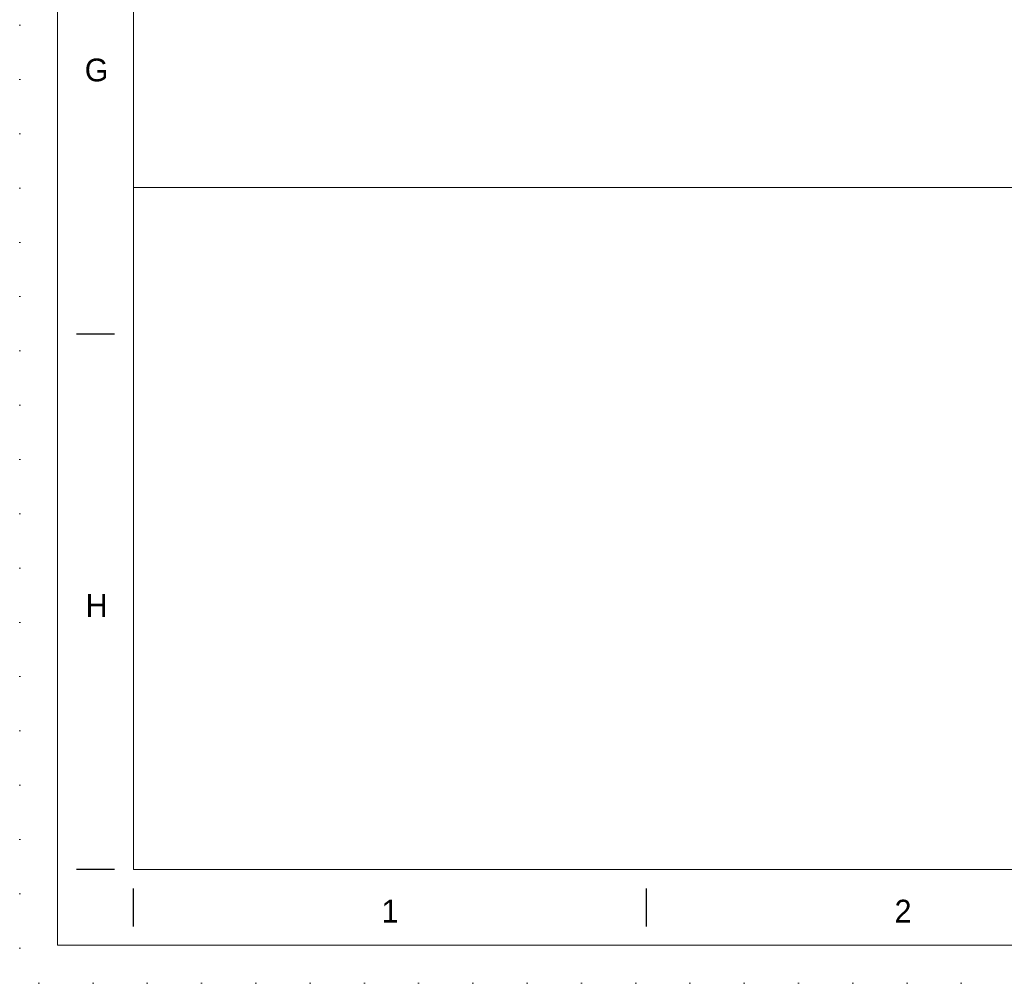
# Model space of a CAD drawing. Header units: millimetres. Extents: x 53056 to 116131, y -669674 to -625124.
# Tile 1 of 168: x 53056 to 62785, y -669674 to -660157. Entities that reach past the tile are written whole.
import ezdxf

# ---------------------------------------------------------------- set-up
doc = ezdxf.new("R2010")
doc.units = ezdxf.units.MM
doc.header["$MEASUREMENT"] = 0
doc.linetypes.add('DGN Style 1', pattern=[536.199087, 0.892178, -535.306909])
doc.styles.add('Style-ENGINEERING', font='ENGINEERING.shx')

# ---------------------------------------------------------------- blocks, each defined once
blk = doc.blocks.new('*U57')
for p, q in [((-405.55, -2.47), (-405.55, 2.53)), ((-337.96, -2.47), (-337.96, 2.53))]:
    blk.add_line(p, q)
at = {"char_height": 3, "attachment_point": 5, "line_spacing_factor": 1.2, "style": 'Style-ENGINEERING'}
for s, insert in [('1', (-371.76, -0.47)), ('2', (-304.17, -0.47))]:
    blk.add_mtext(s, dxfattribs=dict(at, insert=insert))
blk = doc.blocks.new('*U56')
for p, q in [((-408.05, -211.47), (-413.05, -211.47)), ((-408.05, -281.97), (-413.05, -281.97))]:
    blk.add_line(p, q)
at = {"color": 7, "linetype": 'Continuous', "lineweight": 0, "flags": 128}
blk.add_lwpolyline([(-415.55, 292.03), (415.45, 292.03), (415.45, -291.97), (-415.55, -291.97), (-415.55, 292.03)], close=True, dxfattribs=at)
at = {"color": 7, "linetype": 'Continuous', "lineweight": 13, "flags": 128}
blk.add_lwpolyline([(-405.55, 282.03), (405.45, 282.03), (405.45, -281.97), (-405.55, -281.97), (-405.55, 282.03)], close=True, dxfattribs=at)
blk.add_blockref('*U57', (0, -287))
at = {"char_height": 3, "attachment_point": 5, "line_spacing_factor": 1.2, "style": 'Style-ENGINEERING'}
for s, insert in [('G', (-410.42, -176.72)), ('H', (-410.42, -247.22))]:
    blk.add_mtext(s, dxfattribs=dict(at, insert=insert))
blk = doc.blocks.new('*U55')
at = {"color": 7, "lineweight": 13}
blk.add_line((-30412.5, -14415.4), (30412.5, -14415.4), dxfattribs=at)
at = {"color": 7, "linetype": 'DGN Style 1', "lineweight": 0, "flags": 128}
blk.add_lwpolyline([(-31537.5, 22275), (31537.5, 22275), (31537.5, -22275), (-31537.5, -22275), (-31537.5, 22275)], close=True, dxfattribs=at)
at = {"xscale": 74.99999999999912, "yscale": 74.99999999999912, "zscale": 74.99999999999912}
blk.add_blockref('*U56', (3.5, -2.2), dxfattribs=at)

msp = doc.modelspace()

# ---------------------------------------------------------------- block references
at = {"color": 7, "linetype": 'DGN Style 1', "lineweight": 0}
msp.add_blockref('*U55', (84593.95, -647399.35), dxfattribs=at)

doc.saveas('drawing.dxf')
